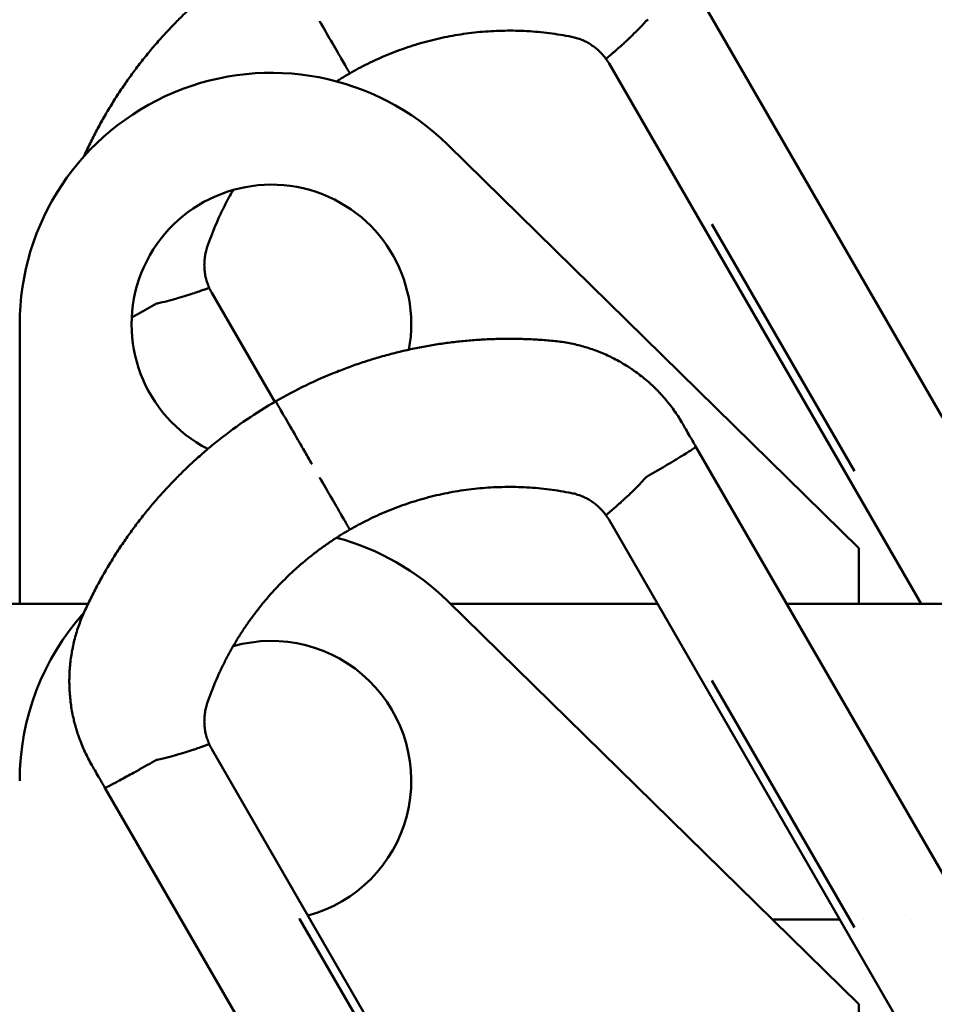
# Model space of a CAD drawing. Header units: millimetres. Extents: x -428974 to 63075, y -12164 to 49045.
# Tile 103 of 131: x 54275 to 54439, y 28360 to 28536. Entities that reach past the tile are written whole.
import ezdxf

# ---------------------------------------------------------------- set-up
doc = ezdxf.new("R2010")
doc.units = ezdxf.units.MM
doc.header["$LTSCALE"] = 75
doc.layers.add('Dimension (ISO)', color=7, linetype='Continuous', lineweight=25)
doc.layers.add('Visible (ISO)', color=7, linetype='Continuous', lineweight=50)
doc.styles.add('Note Text (ISO)', font='tahoma.ttf')
doc.dimstyles.new('Default (ISO)', dxfattribs={"dimscale": 75, "dimtxt": 2, "dimasz": 2.5, "dimexe": 3.175, "dimexo": 0, "dimgap": 0.762, "dimtad": 1, "dimrnd": 1e-08, "dimtxsty": 'Note Text (ISO)', "dimcen": 0.09, "dimdle": 10, "dimclrd": 256, "dimclre": 256, "dimclrt": 256, "dimazin": 2, "dimtfac": 1, "dimtmove": 0, "dimatfit": 3, "dimfxl": 1, "dimtolj": 1, "dimtzin": 0, "dimlwd": -1, "dimlwe": -1, "dimarcsym": 0})

# ---------------------------------------------------------------- blocks, each defined once
blk = doc.blocks.new('*D12')
at = {"layer": 'Defpoints', "color": 0, "transparency": 16777216}
for p in [(50635.57, 28337.03), (56595.34, 25742.59)]:
    blk.add_point(p, dxfattribs=at)
at = {"layer": 'Dimension (ISO)', "transparency": 16777216}
for p, q in [((50635.57, 28337.03), (46875.23, 29974.01)), ((56423.42, 25817.43), (50807.49, 28262.19))]:
    blk.add_line(p, q, dxfattribs=at)
for points in [[(50819.96, 28290.84), (50795.01, 28233.54), (50635.57, 28337.03)], [(56435.9, 25846.08), (56410.95, 25788.77), (56595.34, 25742.59)]]:
    blk.add_solid(points, dxfattribs=at)
at = {"layer": 'Dimension (ISO)', "transparency": 16777216, "insert": (47131.53, 30419.6), "char_height": 150, "attachment_point": 1, "rotation": 336.4753, "style": 'Note Text (ISO)'}
blk.add_mtext('\\A1;\\fTahoma|b0|i0;\\H149.0446;∅6500\\P\\fTahoma|b0|i0;\\H149.0446;Up to Ø7000mm tower section', dxfattribs=at)

msp = doc.modelspace()

# ---------------------------------------------------------------- linework, layer by layer
at = {"layer": 'Visible (ISO)'}
for p, q in [((54440.4548, 28464.6344), (54396.3506, 28541.0252)), ((54387.585, 28535.657), (54387.8237, 28535.7947)), ((54436.6095, 28431.2946), (54380.8166, 28527.9308)), ((54425.4548, 28441.2946), (54351.9753, 28513.4109)), ((54424.7215, 28455.0418), (54399.2243, 28499.2051)), ((54309.8026, 28486.9308), (54321.0563, 28467.4386)), ((54299.7273, 28484.9323), (54299.4886, 28484.7945)), ((54275.4548, 28481.2946), (54275.4548, 28431.2946)), ((54396.3506, 28459.4106), (54460.5506, 28348.2128)), ((54387.8237, 28454.1801), (54387.585, 28454.0424)), ((54380.8166, 28446.3161), (54437.4801, 28348.1721)), ((54425.4548, 28431.2946), (54425.4548, 28441.2946)), ((54287.6669, 28431.2946), (52943.2428, 28431.2946)), ((54425.4548, 28359.68), (54351.9753, 28431.7963)), ((54389.4893, 28431.2946), (54352.4865, 28431.2946)), ((54440.4548, 28431.2946), (54412.5833, 28431.2946)), ((54424.7215, 28373.4272), (54399.2243, 28417.5905)), ((54366.4661, 28307.1721), (54309.8026, 28405.3161)), ((54299.7273, 28403.3176), (54299.4886, 28403.1799)), ((54354.8955, 28287.2128), (54290.6955, 28398.4106)), ((54325.4759, 28375.0117), (54325.4889, 28374.9892)), ((54325.4889, 28374.9892), (54350.9738, 28330.8489)), ((54422.0753, 28374.854), (54409.994, 28374.854)), ((54426.2449, 28374.854), (54426.2449, 28374.854)), ((54434.7543, 28374.854), (54434.7539, 28374.854)), ((54425.4548, 28349.68), (54425.4548, 28359.68))]:
    msp.add_line(p, q, dxfattribs=at)
for centre, radius, start, end in [((54372.1564, 28522.9308), 10, 29.999829, 35.587267), ((54320.4548, 28481.2946), 45, 45.536431, 180), ((54320.4548, 28481.2946), 25, 349.582674, 242.994377), ((54318.4628, 28491.9308), 10, 204.412733, 210.000171), ((54372.1564, 28441.3162), 10, 29.999829, 35.587267), ((54320.4548, 28399.68), 45, 45.536431, 74.987753), ((54320.4548, 28399.68), 45, 138.182399, 180), ((54320.4548, 28399.68), 25, 285.150369, 105.886731), ((54318.4628, 28410.3162), 10, 204.412733, 210.000171), ((54320.4551, 28399.68), 25.0002, 177.168816, 177.169425)]:
    msp.add_arc(centre, radius, start, end, dxfattribs=at)
for centre, major_axis, ratio, start_param, end_param in [((54440.2012, 28471.9427), (52.7616, -63.6132), 0.11197994, 3.12251463, 3.15832103), ((54326.8143, 28412.3425), (26.9268, -72.6651), 0.11564205, 3.12430599, 3.16128366), ((54440.2011, 28390.3282), (-52.7615, 63.613), 0.11198004, 6.2641073, 6.2999137), ((54326.8143, 28330.7279), (-26.9268, 72.6651), 0.11564205, 6.26589864, 6.30287631)]:
    msp.add_ellipse(centre, major_axis=major_axis, ratio=ratio, start_param=start_param, end_param=end_param, dxfattribs=at)
for points, knots in [([(54311.1503, 28542.3091), (54310.468, 28541.769), (54309.7901, 28541.2152), (54309.1176, 28540.6476), (54308.4532, 28540.0869), (54307.7939, 28539.5127), (54307.1404, 28538.925), (54306.4936, 28538.3434), (54305.8525, 28537.7485), (54305.2175, 28537.1404), (54304.8691, 28536.8068), (54304.5226, 28536.4691), (54304.1781, 28536.1275), (54303.9011, 28535.8528), (54303.6253, 28535.5754), (54303.3509, 28535.2955), (54302.7413, 28534.6738), (54302.1383, 28534.0393), (54301.5425, 28533.3922), (54300.9524, 28532.7513), (54300.3695, 28532.0979), (54299.7942, 28531.4322), (54299.2243, 28530.7727), (54298.662, 28530.1011), (54298.1078, 28529.4174), (54297.5587, 28528.7401), (54297.0176, 28528.0509), (54296.4851, 28527.35), (54295.9574, 28526.6554), (54295.4381, 28525.9493), (54294.9278, 28525.2318), (54294.4221, 28524.5207), (54293.9252, 28523.7984), (54293.4376, 28523.0651), (54292.9544, 28522.3382), (54292.4803, 28521.6004), (54292.0161, 28520.852), (54291.5558, 28520.11), (54291.1051, 28519.3575), (54290.6647, 28518.5948), (54290.2279, 28517.8384), (54289.8011, 28517.072), (54289.3848, 28516.2957), (54288.972, 28515.5258), (54288.5695, 28514.7462), (54288.1779, 28513.9571), (54287.7894, 28513.1744), (54287.4117, 28512.3824), (54287.0451, 28511.5814)], [0, 0, 0, 0, 0.07139293, 0.07139293, 0.07139293, 0.14191535, 0.14191535, 0.14191535, 0.21170754, 0.21170754, 0.21170754, 0.25, 0.25, 0.25, 0.28079403, 0.28079403, 0.28079403, 0.34919804, 0.34919804, 0.34919804, 0.41694144, 0.41694144, 0.41694144, 0.4840449, 0.4840449, 0.4840449, 0.55052799, 0.55052799, 0.55052799, 0.61640931, 0.61640931, 0.61640931, 0.68170656, 0.68170656, 0.68170656, 0.74643667, 0.74643667, 0.74643667, 0.8106158, 0.8106158, 0.8106158, 0.87425945, 0.87425945, 0.87425945, 0.93738252, 0.93738252, 0.93738252, 1, 1, 1, 1]), ([(54329.1, 28535.5067), (54329.106, 28535.4962), (54329.1121, 28535.4857), (54329.1181, 28535.4752), (54329.8061, 28534.2836), (54330.476, 28533.1232), (54331.0983, 28532.0454), (54331.7927, 28530.8427), (54332.4154, 28529.7641), (54332.9321, 28528.8691), (54333.4476, 28527.9763), (54333.8479, 28527.283), (54334.1113, 28526.8268), (54334.2338, 28526.6145), (54334.326, 28526.455), (54334.3866, 28526.35), (54334.4158, 28526.2994), (54334.4376, 28526.2616), (54334.4521, 28526.2366), (54334.4591, 28526.2243), (54334.4644, 28526.2152), (54334.4679, 28526.2091), (54334.4697, 28526.2061), (54334.471, 28526.2038), (54334.4718, 28526.2023), (54334.4722, 28526.2016), (54334.4726, 28526.201), (54334.4728, 28526.2007), (54334.4729, 28526.2005), (54334.473, 28526.2003), (54334.473, 28526.2002), (54334.4731, 28526.2001), (54334.4731, 28526.2001), (54334.4731, 28526.2001)], [-0.104268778, -0.104268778, -0.104268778, -0.104268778, -0.104053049, -0.104053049, -0.104053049, -0.079563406, -0.079563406, -0.079563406, -0.052234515, -0.052234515, -0.052234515, -0.024972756, -0.024972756, -0.024972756, -0.012289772, -0.012289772, -0.012289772, -0.00618042, -0.00618042, -0.00618042, -0.003190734, -0.003190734, -0.003190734, -0.001712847, -0.001712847, -0.001712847, -0.000978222, -0.000978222, -0.000978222, -0.000611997, -0.000611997, -0.000611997, -0.000000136, -0.000000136, -0.000000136, -0.000000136]), ([(54380.2887, 28528.7502), (54380.2855, 28528.7546), (54380.2862, 28528.7633), (54380.3018, 28528.7841), (54380.3096, 28528.7945), (54380.3212, 28528.808), (54380.3385, 28528.826), (54380.3472, 28528.835), (54380.3573, 28528.8452), (54380.3691, 28528.8567), (54380.375, 28528.8624), (54380.3813, 28528.8685), (54380.3881, 28528.875), (54380.3915, 28528.8782), (54380.395, 28528.8815), (54380.3987, 28528.885), (54380.4023, 28528.8884), (54380.4064, 28528.8922), (54380.41, 28528.8955), (54380.4672, 28528.9489), (54380.5384, 28529.0114), (54380.6108, 28529.0742), (54380.6469, 28529.1056), (54380.6835, 28529.137), (54380.719, 28529.1675), (54380.7367, 28529.1828), (54380.7543, 28529.1978), (54380.7714, 28529.2125), (54380.78, 28529.2198), (54380.7884, 28529.2271), (54380.7968, 28529.2342), (54380.801, 28529.2378), (54380.8051, 28529.2413), (54380.8092, 28529.2448), (54380.8113, 28529.2466), (54380.8133, 28529.2483), (54380.8154, 28529.2501), (54380.8164, 28529.251), (54380.8174, 28529.2518), (54380.8184, 28529.2527), (54380.8195, 28529.2536), (54380.82, 28529.254), (54380.8215, 28529.2553), (54381.0121, 28529.4179), (54381.2489, 28529.6181), (54381.5178, 28529.8485), (54381.6522, 28529.9637), (54381.7947, 28530.0864), (54381.9431, 28530.2152), (54382.0173, 28530.2796), (54382.093, 28530.3456), (54382.17, 28530.4129), (54382.2085, 28530.4465), (54382.2473, 28530.4805), (54382.2864, 28530.5148), (54382.3059, 28530.5319), (54382.3255, 28530.5492), (54382.3452, 28530.5665), (54382.3649, 28530.5838), (54382.3852, 28530.6017), (54382.4045, 28530.6186), (54382.712, 28530.8895), (54383.0625, 28531.2023), (54383.4514, 28531.5585), (54383.6458, 28531.7366), (54383.8497, 28531.9254), (54384.0618, 28532.1246), (54384.1678, 28532.2241), (54384.2758, 28532.3263), (54384.3857, 28532.4308), (54384.4406, 28532.4831), (54384.4959, 28532.536), (54384.5517, 28532.5895), (54384.5796, 28532.6163), (54384.6076, 28532.6432), (54384.6357, 28532.6702), (54384.6498, 28532.6838), (54384.6639, 28532.6973), (54384.678, 28532.7109), (54384.685, 28532.7177), (54384.6921, 28532.7245), (54384.6991, 28532.7313), (54384.7027, 28532.7348), (54384.7062, 28532.7382), (54384.7097, 28532.7416), (54384.7133, 28532.745), (54384.7176, 28532.7492), (54384.7203, 28532.7518), (54385.0654, 28533.0852), (54385.4653, 28533.4787), (54385.9069, 28533.9308), (54386.3486, 28534.383), (54386.8318, 28534.8939), (54387.3278, 28535.4481)], [0, 0, 0, 0, 0.0625, 0.0625, 0.0625, 0.09375, 0.09375, 0.09375, 0.109375, 0.109375, 0.109375, 0.1171875, 0.1171875, 0.1171875, 0.12109375, 0.12109375, 0.12109375, 0.125, 0.125, 0.125, 0.1875, 0.1875, 0.1875, 0.21875, 0.21875, 0.21875, 0.234375, 0.234375, 0.234375, 0.2421875, 0.2421875, 0.2421875, 0.24609375, 0.24609375, 0.24609375, 0.248046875, 0.248046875, 0.248046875, 0.249023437, 0.249023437, 0.249023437, 0.25, 0.25, 0.25, 0.375, 0.375, 0.375, 0.4375, 0.4375, 0.4375, 0.46875, 0.46875, 0.46875, 0.484375, 0.484375, 0.484375, 0.4921875, 0.4921875, 0.4921875, 0.5, 0.5, 0.5, 0.625, 0.625, 0.625, 0.6875, 0.6875, 0.6875, 0.71875, 0.71875, 0.71875, 0.734375, 0.734375, 0.734375, 0.7421875, 0.7421875, 0.7421875, 0.74609375, 0.74609375, 0.74609375, 0.748046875, 0.748046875, 0.748046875, 0.749023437, 0.749023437, 0.749023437, 0.75, 0.75, 0.75, 0.875, 0.875, 0.875, 1, 1, 1, 1]), ([(54334.4731, 28526.2001), (54334.97, 28526.487), (54335.4715, 28526.7665), (54336.5409, 28527.3416), (54337.6795, 28527.9294), (54339.4192, 28528.7544), (54341.1899, 28529.5219), (54342.9898, 28530.2306), (54344.817, 28530.8794), (54346.6697, 28531.4669), (54348.546, 28531.9921), (54350.4438, 28532.454), (54352.3611, 28532.8515), (54354.296, 28533.1838), (54356.2461, 28533.4498), (54358.2095, 28533.6487), (54360.1837, 28533.7799), (54362.1666, 28533.8425), (54364.1558, 28533.836), (54366.149, 28533.7598), (54368.1438, 28533.6134), (54370.138, 28533.3964), (54371.4638, 28533.2047), (54372.7891, 28532.9891), (54373.4508, 28532.8694), (54374.1103, 28532.738)], [0, 0, 0, 0, 0.042367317, 0.042367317, 0.089576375, 0.136842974, 0.184170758, 0.231560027, 0.279012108, 0.326528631, 0.3741116, 0.42176341, 0.469486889, 0.517285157, 0.565160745, 0.613115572, 0.661152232, 0.709273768, 0.757483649, 0.80578566, 0.854184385, 0.902683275, 0.951290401, 0.951290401, 0.999999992, 0.999999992, 0.999999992, 0.999999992]), ([(54374.1103, 28532.738), (54374.2648, 28532.7072), (54374.5722, 28532.6384), (54375.0277, 28532.5136), (54375.4758, 28532.3677), (54375.9158, 28532.2012), (54376.3466, 28532.0146), (54376.7673, 28531.8084), (54377.1771, 28531.5833), (54377.5753, 28531.3396), (54377.9615, 28531.0778), (54378.3353, 28530.798), (54378.6961, 28530.5008), (54379.043, 28530.1866), (54379.3753, 28529.8561), (54379.692, 28529.5101), (54379.9925, 28529.1491), (54380.1869, 28528.892), (54380.2835, 28528.7574), (54380.2887, 28528.7502)], [0, 0, 0, 0, 0.06324474, 0.1263078, 0.18919181, 0.25189745, 0.31442522, 0.37677457, 0.43894659, 0.50093449, 0.56283328, 0.62474996, 0.68668238, 0.74862672, 0.81058372, 0.8725437, 0.93451698, 0.99649914, 1, 1, 1, 1]), ([(54332.111, 28524.7588), (54332.404, 28524.9475), (54332.6987, 28525.1335), (54333.4834, 28525.6187), (54333.9762, 28525.9132), (54334.4731, 28526.2001)], [0.9319344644, 0.9319344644, 0.9319344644, 0.9319344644, 0.9576326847, 0.9576326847, 1, 1, 1, 1]), ([(54308.9925, 28495.1423), (54309.2085, 28495.7791), (54309.4357, 28496.412), (54309.9116, 28497.6676), (54310.4085, 28498.9116), (54311.2176, 28500.7471), (54312.0883, 28502.5478), (54312.8937, 28504.0748), (54313.4139, 28504.9977), (54313.6114, 28505.3397)], [0.000000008, 0.000000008, 0.000000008, 0.000000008, 0.048709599, 0.048709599, 0.097316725, 0.145815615, 0.194214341, 0.242516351, 0.271237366, 0.271237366, 0.271237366, 0.271237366]), ([(54309.3569, 28487.7977), (54309.3532, 28487.8058), (54309.2849, 28487.9567), (54309.1595, 28488.2536), (54308.9971, 28488.6944), (54308.8558, 28489.1417), (54308.7357, 28489.5946), (54308.6371, 28490.0522), (54308.5601, 28490.5133), (54308.5047, 28490.9769), (54308.4711, 28491.4423), (54308.4592, 28491.909), (54308.4691, 28492.3764), (54308.5009, 28492.8439), (54308.5547, 28493.3102), (54308.6305, 28493.7745), (54308.7282, 28494.2356), (54308.8478, 28494.6924), (54308.9419, 28494.993), (54308.9925, 28495.1423)], [0, 0, 0, 0, 0.00350086, 0.06548302, 0.1274563, 0.18941628, 0.25137328, 0.31331762, 0.37525004, 0.43716672, 0.49906551, 0.56105341, 0.62322543, 0.68557478, 0.74810255, 0.81080819, 0.8736922, 0.93675526, 1, 1, 1, 1]), ([(54309.3569, 28487.7977), (54309.356, 28487.7996), (54309.3543, 28487.8012), (54309.3511, 28487.8024), (54309.3459, 28487.8043), (54309.337, 28487.805), (54309.321, 28487.8031), (54309.3081, 28487.8015), (54309.2905, 28487.7982), (54309.2661, 28487.7923), (54309.2539, 28487.7893), (54309.2401, 28487.7856), (54309.2242, 28487.7812), (54309.2163, 28487.779), (54309.2079, 28487.7765), (54309.1989, 28487.7739), (54309.1944, 28487.7726), (54309.1898, 28487.7712), (54309.185, 28487.7698), (54309.1803, 28487.7684), (54309.1751, 28487.7668), (54309.1704, 28487.7653), (54309.095, 28487.7422), (54309.0054, 28487.7121), (54308.9152, 28487.6809), (54308.8702, 28487.6654), (54308.8249, 28487.6495), (54308.7808, 28487.634), (54308.7587, 28487.6262), (54308.7369, 28487.6185), (54308.7156, 28487.611), (54308.7049, 28487.6072), (54308.6944, 28487.6035), (54308.6839, 28487.5998), (54308.6787, 28487.5979), (54308.6735, 28487.5961), (54308.6684, 28487.5943), (54308.6658, 28487.5934), (54308.6632, 28487.5924), (54308.6607, 28487.5915), (54308.6594, 28487.5911), (54308.6581, 28487.5906), (54308.6569, 28487.5902), (54308.6556, 28487.5897), (54308.6549, 28487.5895), (54308.653, 28487.5888), (54308.4913, 28487.5315), (54308.3058, 28487.4652), (54308.1012, 28487.3926), (54307.999, 28487.3563), (54307.8919, 28487.3185), (54307.7807, 28487.2793), (54307.6138, 28487.2205), (54307.4375, 28487.1588), (54307.2536, 28487.0952), (54307.1616, 28487.0634), (54307.0678, 28487.0311), (54306.9723, 28486.9985), (54306.9245, 28486.9822), (54306.8763, 28486.9658), (54306.8277, 28486.9493), (54306.8035, 28486.941), (54306.7791, 28486.9328), (54306.7546, 28486.9245), (54306.7301, 28486.9162), (54306.707, 28486.9084), (54306.6809, 28486.8996), (54306.2636, 28486.759), (54305.8007, 28486.6069), (54305.2975, 28486.4486), (54304.7944, 28486.2902), (54304.25, 28486.1252), (54303.6755, 28485.9606), (54303.6273, 28485.9468), (54303.5789, 28485.933), (54303.5303, 28485.9192), (54302.4224, 28485.6047), (54301.2321, 28485.301), (54300.0368, 28485.0506)], [0, 0, 0, 0, 0.02409248, 0.02409248, 0.02409248, 0.0625, 0.0625, 0.0625, 0.09375, 0.09375, 0.09375, 0.109375, 0.109375, 0.109375, 0.1171875, 0.1171875, 0.1171875, 0.12109375, 0.12109375, 0.12109375, 0.125, 0.125, 0.125, 0.1875, 0.1875, 0.1875, 0.21875, 0.21875, 0.21875, 0.234375, 0.234375, 0.234375, 0.2421875, 0.2421875, 0.2421875, 0.24609375, 0.24609375, 0.24609375, 0.24804687, 0.24804687, 0.24804687, 0.24902344, 0.24902344, 0.24902344, 0.25, 0.25, 0.25, 0.33333355, 0.33333355, 0.33333355, 0.375, 0.375, 0.375, 0.4375, 0.4375, 0.4375, 0.46875, 0.46875, 0.46875, 0.484375, 0.484375, 0.484375, 0.4921875, 0.4921875, 0.4921875, 0.5, 0.5, 0.5, 0.625, 0.625, 0.625, 0.75, 0.75, 0.75, 0.76049688, 0.76049688, 0.76049688, 1, 1, 1, 1]), ([(54299.4886, 28484.7945), (54298.9439, 28484.48), (54298.3867, 28484.1609), (54297.8277, 28483.8435), (54297.5482, 28483.6848), (54297.2683, 28483.5265), (54296.9896, 28483.3696), (54296.8503, 28483.2912), (54296.7112, 28483.213), (54296.5727, 28483.1354), (54296.5034, 28483.0965), (54296.4342, 28483.0578), (54296.3652, 28483.0192), (54296.3307, 28482.9999), (54296.2963, 28482.9807), (54296.2619, 28482.9614), (54296.2447, 28482.9518), (54296.2275, 28482.9422), (54296.2103, 28482.9326), (54296.2017, 28482.9278), (54296.1931, 28482.923), (54296.1845, 28482.9182), (54296.1759, 28482.9135), (54296.1659, 28482.9079), (54296.1587, 28482.9039), (54295.9385, 28482.781), (54295.7133, 28482.6558), (54295.4852, 28482.5295)], [0, 0, 0, 0, 0.125, 0.125, 0.125, 0.1875, 0.1875, 0.1875, 0.21875, 0.21875, 0.21875, 0.234375, 0.234375, 0.234375, 0.2421875, 0.2421875, 0.2421875, 0.24609375, 0.24609375, 0.24609375, 0.248046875, 0.248046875, 0.248046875, 0.25, 0.25, 0.25, 0.310263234, 0.310263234, 0.310263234, 0.310263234]), ([(54370.8473, 28478.3499), (54369.9703, 28478.433), (54369.0955, 28478.5019), (54368.2235, 28478.5568), (54367.3443, 28478.6122), (54366.4679, 28478.6535), (54365.5947, 28478.6809), (54364.7143, 28478.7085), (54363.8371, 28478.7221), (54362.9637, 28478.722), (54362.0829, 28478.722), (54361.2059, 28478.7079), (54360.3332, 28478.6803), (54359.4529, 28478.6525), (54358.577, 28478.6108), (54357.7058, 28478.5558), (54356.827, 28478.5002), (54355.953, 28478.431), (54355.0843, 28478.3486), (54354.2078, 28478.2654), (54353.3367, 28478.1687), (54352.4713, 28478.059), (54351.598, 28477.9483), (54350.7306, 28477.8243), (54349.8695, 28477.6875), (54349.0003, 28477.5494), (54348.1375, 28477.3982), (54347.2815, 28477.2344), (54346.4173, 28477.069), (54345.56, 28476.8908), (54344.7099, 28476.7003), (54343.8515, 28476.5079), (54343.0006, 28476.3029), (54342.1573, 28476.0858), (54341.7775, 28475.9881), (54341.3992, 28475.8878), (54341.0226, 28475.7852), (54340.5547, 28475.6577), (54340.0892, 28475.5265), (54339.6263, 28475.3917), (54338.7822, 28475.1459), (54337.9465, 28474.8881), (54337.1194, 28474.6187), (54336.2836, 28474.3466), (54335.4568, 28474.0628), (54334.639, 28473.7678), (54333.8111, 28473.4691), (54332.9926, 28473.159), (54332.1837, 28472.8382)], [0, 0, 0, 0, 0.06261246, 0.06261246, 0.06261246, 0.12573108, 0.12573108, 0.12573108, 0.18937084, 0.18937084, 0.18937084, 0.25354671, 0.25354671, 0.25354671, 0.3182742, 0.3182742, 0.3182742, 0.38356952, 0.38356952, 0.38356952, 0.44944963, 0.44944963, 0.44944963, 0.51593228, 0.51593228, 0.51593228, 0.58303611, 0.58303611, 0.58303611, 0.65078075, 0.65078075, 0.65078075, 0.71918692, 0.71918692, 0.71918692, 0.75, 0.75, 0.75, 0.78827654, 0.78827654, 0.78827654, 0.8580729, 0.8580729, 0.8580729, 0.9286006, 0.9286006, 0.9286006, 1, 1, 1, 1]), ([(54393.999, 28463.4836), (54393.7726, 28463.8758), (54393.5472, 28464.2457), (54393.3252, 28464.5944), (54393.0908, 28464.9627), (54392.8601, 28465.3072), (54392.6359, 28465.6292), (54392.6252, 28465.6445), (54392.6146, 28465.6598), (54392.604, 28465.6749), (54392.3379, 28466.0555), (54392.0809, 28466.4043), (54391.8367, 28466.7232), (54391.5464, 28467.1023), (54391.2741, 28467.4392), (54391.0247, 28467.7372), (54390.6976, 28468.1281), (54390.41, 28468.452), (54390.1697, 28468.7151), (54390.0599, 28468.8353), (54389.96, 28468.9428), (54389.8704, 28469.038), (54389.8447, 28469.0653), (54389.8198, 28469.0917), (54389.7958, 28469.117), (54389.7838, 28469.1297), (54389.7721, 28469.1421), (54389.7605, 28469.1542), (54389.7547, 28469.1603), (54389.749, 28469.1663), (54389.7433, 28469.1723), (54389.7383, 28469.1775), (54389.7334, 28469.1827), (54389.7285, 28469.1878), (54389.7233, 28469.1933), (54389.7049, 28469.2126), (54389.6914, 28469.2267), (54389.5522, 28469.3721), (54389.4128, 28469.5149), (54389.2731, 28469.6551), (54388.9617, 28469.9677), (54388.6492, 28470.2677), (54388.3367, 28470.5554), (54388.0115, 28470.8547), (54387.6863, 28471.1408), (54387.3622, 28471.4142), (54387.0237, 28471.6997), (54386.6864, 28471.9714), (54386.3514, 28472.2301), (54386.0001, 28472.5013), (54385.6514, 28472.7581), (54385.3063, 28473.0014), (54385.168, 28473.099), (54385.0302, 28473.1943), (54384.8932, 28473.2876), (54384.7815, 28473.3636), (54384.6703, 28473.4381), (54384.5595, 28473.5113), (54384.5041, 28473.5479), (54384.4489, 28473.5842), (54384.3938, 28473.6201), (54384.3662, 28473.6381), (54384.3387, 28473.6559), (54384.3112, 28473.6737), (54384.2905, 28473.6871), (54384.2699, 28473.7004), (54384.2493, 28473.7136), (54384.2425, 28473.718), (54384.2372, 28473.7214), (54384.2287, 28473.7268), (54384.1839, 28473.7556), (54384.1391, 28473.7843), (54384.0942, 28473.8127), (54383.7717, 28474.0174), (54383.4472, 28474.2148), (54383.1208, 28474.4049), (54382.7442, 28474.6243), (54382.3653, 28474.8341), (54381.9845, 28475.0344), (54381.5987, 28475.2374), (54381.211, 28475.4305), (54380.822, 28475.6141), (54380.4276, 28475.8002), (54380.0319, 28475.9765), (54379.6354, 28476.143), (54379.2333, 28476.3119), (54378.8303, 28476.4709), (54378.427, 28476.6201), (54378.0178, 28476.7714), (54377.6083, 28476.9128), (54377.199, 28477.0443), (54376.7836, 28477.1779), (54376.3683, 28477.3014), (54375.9538, 28477.4151), (54375.5328, 28477.5305), (54375.1126, 28477.6359), (54374.6936, 28477.7315), (54374.2679, 28477.8287), (54373.8435, 28477.9158), (54373.4209, 28477.9931), (54372.9912, 28478.0718), (54372.5634, 28478.1404), (54372.138, 28478.1994), (54371.7051, 28478.2594), (54371.2747, 28478.3095), (54370.8473, 28478.3499)], [0, 0, 0, 0, 0.03039558, 0.03039558, 0.03039558, 0.0625, 0.0625, 0.0625, 0.06402389, 0.06402389, 0.06402389, 0.10222284, 0.10222284, 0.10222284, 0.14762626, 0.14762626, 0.14762626, 0.20717517, 0.20717517, 0.20717517, 0.234375, 0.234375, 0.234375, 0.2421875, 0.2421875, 0.2421875, 0.24609375, 0.24609375, 0.24609375, 0.24804687, 0.24804687, 0.24804687, 0.24975586, 0.24975586, 0.24975586, 0.25158413, 0.25158413, 0.25158413, 0.27042109, 0.27042109, 0.27042109, 0.31241634, 0.31241634, 0.31241634, 0.3561094, 0.3561094, 0.3561094, 0.40173163, 0.40173163, 0.40173163, 0.44957219, 0.44957219, 0.44957219, 0.46875, 0.46875, 0.46875, 0.484375, 0.484375, 0.484375, 0.4921875, 0.4921875, 0.4921875, 0.49609375, 0.49609375, 0.49609375, 0.49902344, 0.49902344, 0.49902344, 0.5, 0.5, 0.5, 0.50517349, 0.50517349, 0.50517349, 0.542329, 0.542329, 0.542329, 0.58519869, 0.58519869, 0.58519869, 0.62863301, 0.62863301, 0.62863301, 0.67265748, 0.67265748, 0.67265748, 0.71729978, 0.71729978, 0.71729978, 0.76258985, 0.76258985, 0.76258985, 0.80856018, 0.80856018, 0.80856018, 0.85524608, 0.85524608, 0.85524608, 0.90268602, 0.90268602, 0.90268602, 0.9509219, 0.9509219, 0.9509219, 1, 1, 1, 1]), ([(54321.2231, 28467.5352), (54321.2231, 28467.5352), (54321.2229, 28467.5355), (54321.2249, 28467.532), (54321.2261, 28467.53), (54321.2279, 28467.5268), (54321.2304, 28467.5226), (54321.2353, 28467.514), (54321.2427, 28467.5011), (54321.2527, 28467.4839), (54321.2731, 28467.4486), (54321.3041, 28467.395), (54321.3454, 28467.3233), (54321.4319, 28467.1735), (54321.5636, 28466.9454), (54321.7384, 28466.6427), (54322.0642, 28466.0783), (54322.5353, 28465.2624), (54323.1257, 28464.2397), (54323.7163, 28463.2168), (54324.4153, 28462.0062), (54325.1843, 28460.6742), (54325.5971, 28459.9592), (54326.0269, 28459.2148), (54326.4668, 28458.4529), (54326.8805, 28457.7363), (54327.3012, 28457.0076), (54327.7228, 28456.2773)], [0.000000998, 0.000000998, 0.000000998, 0.000000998, 0.003096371, 0.003096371, 0.003096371, 0.004963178, 0.004963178, 0.004963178, 0.008748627, 0.008748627, 0.008748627, 0.016518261, 0.016518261, 0.016518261, 0.032762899, 0.032762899, 0.032762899, 0.063042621, 0.063042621, 0.063042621, 0.0933262, 0.0933262, 0.0933262, 0.109580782, 0.109580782, 0.109580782, 0.124868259, 0.124868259, 0.124868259, 0.124868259]), ([(54396.3506, 28459.4106), (54395.933, 28460.1338), (54395.5572, 28460.7848), (54395.223, 28461.3636), (54394.7209, 28462.2332), (54394.3129, 28462.9399), (54393.999, 28463.4836)], [0, 0, 0, 0, 0.39959309, 0.39959309, 0.39959309, 1, 1, 1, 1]), ([(54311.1503, 28460.6945), (54310.468, 28460.1544), (54309.7901, 28459.6006), (54309.1176, 28459.033), (54308.4532, 28458.4722), (54307.7939, 28457.8981), (54307.1404, 28457.3104), (54306.4936, 28456.7288), (54305.8525, 28456.1339), (54305.2175, 28455.5258), (54304.8691, 28455.1921), (54304.5226, 28454.8545), (54304.1781, 28454.5129), (54303.9011, 28454.2381), (54303.6253, 28453.9608), (54303.3509, 28453.6809), (54302.7413, 28453.0592), (54302.1383, 28452.4247), (54301.5425, 28451.7776), (54300.9524, 28451.1367), (54300.3695, 28450.4833), (54299.7942, 28449.8176), (54299.2243, 28449.1581), (54298.662, 28448.4865), (54298.1078, 28447.8028), (54297.5587, 28447.1255), (54297.0176, 28446.4363), (54296.4851, 28445.7354), (54295.9574, 28445.0408), (54295.4381, 28444.3347), (54294.9278, 28443.6172), (54294.4221, 28442.9061), (54293.9252, 28442.1838), (54293.4376, 28441.4505), (54292.9544, 28440.7236), (54292.4803, 28439.9858), (54292.0161, 28439.2374), (54291.5558, 28438.4954), (54291.1051, 28437.7429), (54290.6647, 28436.9802), (54290.2279, 28436.2238), (54289.8011, 28435.4574), (54289.3848, 28434.6811), (54288.972, 28433.9112), (54288.5695, 28433.1315), (54288.1779, 28432.3425), (54287.7894, 28431.5598), (54287.4117, 28430.7678), (54287.0451, 28429.9668)], [0, 0, 0, 0, 0.07139293, 0.07139293, 0.07139293, 0.141915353, 0.141915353, 0.141915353, 0.211707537, 0.211707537, 0.211707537, 0.249999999, 0.249999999, 0.249999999, 0.280794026, 0.280794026, 0.280794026, 0.349198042, 0.349198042, 0.349198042, 0.416941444, 0.416941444, 0.416941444, 0.4840449, 0.4840449, 0.4840449, 0.550527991, 0.550527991, 0.550527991, 0.616409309, 0.616409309, 0.616409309, 0.681706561, 0.681706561, 0.681706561, 0.746436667, 0.746436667, 0.746436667, 0.810615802, 0.810615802, 0.810615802, 0.874259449, 0.874259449, 0.874259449, 0.937382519, 0.937382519, 0.937382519, 0.999999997, 0.999999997, 0.999999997, 0.999999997]), ([(54396.3506, 28459.4106), (54396.3555, 28459.4021), (54396.316, 28459.3661), (54396.2174, 28459.2942), (54396.1435, 28459.2402), (54396.0363, 28459.166), (54395.8903, 28459.0683), (54395.866, 28459.052), (54395.8406, 28459.0351), (54395.8141, 28459.0175), (54395.8008, 28459.0087), (54395.7873, 28458.9997), (54395.7735, 28458.9906), (54395.7666, 28458.986), (54395.7596, 28458.9814), (54395.7525, 28458.9768), (54395.7455, 28458.9721), (54395.7377, 28458.967), (54395.7312, 28458.9627), (54395.3649, 28458.7213), (54394.8398, 28458.388), (54394.1872, 28457.9811), (54394.0939, 28457.9229), (54393.9994, 28457.8641), (54393.8998, 28457.8023), (54393.0035, 28457.2454), (54391.9088, 28456.5836), (54390.7316, 28455.8836), (54390.6008, 28455.8059), (54390.4615, 28455.7232), (54390.3243, 28455.6419), (54390.0498, 28455.4795), (54389.7728, 28455.3162), (54389.4947, 28455.1529), (54388.9384, 28454.8264), (54388.3777, 28454.5), (54387.8237, 28454.1801)], [0, 0, 0, 0, 0.125, 0.125, 0.125, 0.21875, 0.21875, 0.21875, 0.234375, 0.234375, 0.234375, 0.2421875, 0.2421875, 0.2421875, 0.24609375, 0.24609375, 0.24609375, 0.25, 0.25, 0.25, 0.46875, 0.46875, 0.46875, 0.5, 0.5, 0.5, 0.78125, 0.78125, 0.78125, 0.8125, 0.8125, 0.8125, 0.875, 0.875, 0.875, 1, 1, 1, 1]), ([(54329.1, 28453.8921), (54329.106, 28453.8816), (54329.1121, 28453.8711), (54329.1181, 28453.8606), (54329.806, 28452.6692), (54330.4758, 28451.5091), (54331.0979, 28450.4315), (54331.7924, 28449.2287), (54332.4151, 28448.1501), (54332.9318, 28447.255), (54333.4473, 28446.3622), (54333.8477, 28445.6687), (54334.1112, 28445.2124), (54334.2337, 28445.0001), (54334.3259, 28444.8405), (54334.3865, 28444.7354), (54334.4157, 28444.6848), (54334.4376, 28444.647), (54334.452, 28444.622), (54334.4591, 28444.6097), (54334.4644, 28444.6006), (54334.4679, 28444.5945), (54334.4697, 28444.5915), (54334.471, 28444.5892), (54334.4718, 28444.5877), (54334.4722, 28444.587), (54334.4726, 28444.5864), (54334.4728, 28444.5861), (54334.4729, 28444.5859), (54334.473, 28444.5857), (54334.473, 28444.5856), (54334.473, 28444.5856), (54334.4731, 28444.5856), (54334.4731, 28444.5855), (54334.4731, 28444.5855), (54334.4731, 28444.5855), (54334.4731, 28444.5855)], [-0.00365737, -0.00365737, -0.00365737, -0.00365737, -0.00000001, -0.00000001, -0.00000001, 0.41509559, 0.41509559, 0.41509559, 0.8784109, 0.8784109, 0.8784109, 1.34059471, 1.34059471, 1.34059471, 1.55566054, 1.55566054, 1.55566054, 1.65925652, 1.65925652, 1.65925652, 1.7099523, 1.7099523, 1.7099523, 1.7350126, 1.7350126, 1.7350126, 1.74746953, 1.74746953, 1.74746953, 1.75367952, 1.75367952, 1.75367952, 1.75677988, 1.75677988, 1.75677988, 1.76197791, 1.76197791, 1.76197791, 1.76197791]), ([(54387.3278, 28453.8335), (54386.9027, 28453.3585), (54386.4659, 28452.892), (54386.0277, 28452.4405), (54385.6263, 28452.0268), (54385.2245, 28451.6264), (54384.8288, 28451.2423), (54384.7926, 28451.2071), (54384.7564, 28451.1721), (54384.7203, 28451.1372), (54384.2897, 28450.7211), (54383.8755, 28450.333), (54383.4868, 28449.9765), (54383.2924, 28449.7983), (54383.1044, 28449.6279), (54382.9237, 28449.4657), (54382.8334, 28449.3846), (54382.7449, 28449.3056), (54382.6583, 28449.2286), (54382.615, 28449.1901), (54382.5722, 28449.1522), (54382.5299, 28449.1147), (54382.5087, 28449.096), (54382.4877, 28449.0774), (54382.4668, 28449.059), (54382.4459, 28449.0405), (54382.424, 28449.0212), (54382.4045, 28449.004), (54382.092, 28448.7288), (54381.7945, 28448.4717), (54381.5258, 28448.2414), (54381.4362, 28448.1646), (54381.3498, 28448.0908), (54381.2672, 28448.0204), (54381.2259, 28447.9852), (54381.1856, 28447.9508), (54381.1463, 28447.9174), (54381.0873, 28447.8671), (54381.0306, 28447.8188), (54380.9764, 28447.7727), (54380.9492, 28447.7496), (54380.9228, 28447.727), (54380.8969, 28447.705), (54380.884, 28447.694), (54380.8713, 28447.6832), (54380.8587, 28447.6724), (54380.8524, 28447.6671), (54380.8462, 28447.6618), (54380.84, 28447.6565), (54380.8353, 28447.6525), (54380.8307, 28447.6485), (54380.8261, 28447.6446), (54380.8246, 28447.6433), (54380.8225, 28447.6416), (54380.8215, 28447.6407), (54380.7559, 28447.5847), (54380.6827, 28447.5222), (54380.6106, 28447.4597), (54380.5746, 28447.4284), (54380.5389, 28447.3972), (54380.505, 28447.3671), (54380.488, 28447.352), (54380.4715, 28447.3372), (54380.4556, 28447.3228), (54380.4476, 28447.3156), (54380.4398, 28447.3085), (54380.4322, 28447.3015), (54380.4284, 28447.298), (54380.4246, 28447.2945), (54380.4209, 28447.2911), (54380.4172, 28447.2877), (54380.4138, 28447.2845), (54380.41, 28447.2809), (54380.3483, 28447.2235), (54380.3176, 28447.1902), (54380.3019, 28447.1693), (54380.2923, 28447.1565), (54380.2884, 28447.1484), (54380.2875, 28447.143), (54380.2869, 28447.1396), (54380.2875, 28447.1373), (54380.2887, 28447.1356)], [0, 0, 0, 0, 0.125, 0.125, 0.125, 0.23952068, 0.23952068, 0.23952068, 0.25, 0.25, 0.25, 0.375, 0.375, 0.375, 0.4375, 0.4375, 0.4375, 0.46875, 0.46875, 0.46875, 0.484375, 0.484375, 0.484375, 0.4921875, 0.4921875, 0.4921875, 0.5, 0.5, 0.5, 0.625, 0.625, 0.625, 0.66668703, 0.66668703, 0.66668703, 0.6875, 0.6875, 0.6875, 0.71875, 0.71875, 0.71875, 0.734375, 0.734375, 0.734375, 0.7421875, 0.7421875, 0.7421875, 0.74609375, 0.74609375, 0.74609375, 0.74902344, 0.74902344, 0.74902344, 0.75, 0.75, 0.75, 0.8125, 0.8125, 0.8125, 0.84375, 0.84375, 0.84375, 0.859375, 0.859375, 0.859375, 0.8671875, 0.8671875, 0.8671875, 0.87109375, 0.87109375, 0.87109375, 0.875, 0.875, 0.875, 0.9375, 0.9375, 0.9375, 0.97590736, 0.97590736, 0.97590736, 1, 1, 1, 1]), ([(54334.4731, 28444.5855), (54334.97, 28444.8724), (54335.4715, 28445.1519), (54336.5409, 28445.727), (54337.6795, 28446.3148), (54339.4192, 28447.1398), (54341.1899, 28447.9073), (54342.9898, 28448.616), (54344.817, 28449.2647), (54346.6697, 28449.8523), (54348.546, 28450.3775), (54350.4438, 28450.8394), (54352.3611, 28451.2369), (54354.296, 28451.5691), (54356.2461, 28451.8351), (54358.2095, 28452.0341), (54360.1837, 28452.1652), (54362.1666, 28452.2279), (54364.1558, 28452.2214), (54366.149, 28452.1452), (54368.1438, 28451.9988), (54370.138, 28451.7818), (54371.4638, 28451.5901), (54372.7891, 28451.3745), (54373.4508, 28451.2548), (54374.1103, 28451.1234)], [0, 0, 0, 0, 0.042367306, 0.042367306, 0.089576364, 0.136842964, 0.184170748, 0.231560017, 0.279012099, 0.326528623, 0.374111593, 0.421763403, 0.469486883, 0.517285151, 0.56516074, 0.613115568, 0.661152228, 0.709273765, 0.757483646, 0.805785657, 0.854184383, 0.902683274, 0.9512904, 0.9512904, 0.999999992, 0.999999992, 0.999999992, 0.999999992]), ([(54374.1103, 28451.1234), (54374.2648, 28451.0926), (54374.5722, 28451.0238), (54375.0277, 28450.899), (54375.4758, 28450.7531), (54375.9158, 28450.5866), (54376.3466, 28450.4), (54376.7673, 28450.1938), (54377.1771, 28449.9686), (54377.5753, 28449.725), (54377.9615, 28449.4631), (54378.3353, 28449.1834), (54378.6961, 28448.8861), (54379.043, 28448.572), (54379.3753, 28448.2415), (54379.692, 28447.8955), (54379.9925, 28447.5345), (54380.1869, 28447.2774), (54380.2835, 28447.1428), (54380.2887, 28447.1356)], [0, 0, 0, 0, 0.06324474, 0.1263078, 0.18919181, 0.25189745, 0.31442522, 0.37677457, 0.43894659, 0.50093449, 0.56283328, 0.62474996, 0.68668238, 0.74862672, 0.81058372, 0.8725437, 0.93451698, 0.99649914, 1, 1, 1, 1]), ([(54308.9925, 28413.5277), (54309.2085, 28414.1645), (54309.4357, 28414.7974), (54309.9116, 28416.053), (54310.4085, 28417.297), (54311.2176, 28419.1325), (54312.0883, 28420.9332), (54313.0189, 28422.6975), (54314.0079, 28424.4235), (54315.0536, 28426.1093), (54316.1542, 28427.7535), (54317.3082, 28429.3543), (54318.5137, 28430.9102), (54319.7688, 28432.4197), (54321.0717, 28433.8814), (54322.4206, 28435.2941), (54323.8136, 28436.6563), (54325.2488, 28437.967), (54326.7242, 28439.2251), (54328.2379, 28440.4295), (54329.788, 28441.5792), (54331.3723, 28442.6733), (54332.4507, 28443.3655), (54333.4834, 28444.0041), (54333.9762, 28444.2986), (54334.4731, 28444.5855)], [0.000000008, 0.000000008, 0.000000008, 0.000000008, 0.048709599, 0.048709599, 0.097316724, 0.145815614, 0.194214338, 0.242516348, 0.290726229, 0.338847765, 0.386884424, 0.43483925, 0.482714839, 0.530513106, 0.578236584, 0.625888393, 0.673471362, 0.720987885, 0.768439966, 0.815829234, 0.863157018, 0.910423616, 0.957632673, 0.957632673, 1, 1, 1, 1]), ([(54287.0451, 28429.9668), (54286.8665, 28429.5764), (54286.6946, 28429.1786), (54286.5302, 28428.7737), (54286.3685, 28428.3758), (54286.214, 28427.971), (54286.0673, 28427.5595), (54285.923, 28427.1549), (54285.7863, 28426.7438), (54285.6575, 28426.3265), (54285.5309, 28425.9159), (54285.412, 28425.4993), (54285.3015, 28425.0769), (54285.1927, 28424.6611), (54285.092, 28424.2397), (54285, 28423.8132), (54284.9748, 28423.6964), (54284.9502, 28423.5792), (54284.9263, 28423.4616), (54284.8642, 28423.1561), (54284.8065, 28422.8481), (54284.7534, 28422.5376), (54284.681, 28422.1137), (54284.6171, 28421.6853), (54284.5623, 28421.2526), (54284.5083, 28420.8259), (54284.4631, 28420.3951), (54284.4271, 28419.9605), (54284.3916, 28419.5318), (54284.365, 28419.0995), (54284.3479, 28418.6639), (54284.3389, 28418.4363), (54284.3325, 28418.2077), (54284.3287, 28417.9784), (54284.3254, 28417.7746), (54284.3241, 28417.5701), (54284.3249, 28417.3651), (54284.3253, 28417.2525), (54284.3264, 28417.1396), (54284.3281, 28417.0267), (54284.3306, 28416.8673), (54284.3343, 28416.7076), (54284.3393, 28416.5476), (54284.3418, 28416.4676), (54284.3446, 28416.3875), (54284.3477, 28416.3073), (54284.3493, 28416.2672), (54284.351, 28416.2271), (54284.3527, 28416.187), (54284.354, 28416.1569), (54284.3553, 28416.1268), (54284.3567, 28416.0966), (54284.3572, 28416.0866), (54284.3578, 28416.0747), (54284.3581, 28416.0665), (54284.378, 28415.646), (54284.4073, 28415.2139), (54284.4476, 28414.7706), (54284.4858, 28414.3501), (54284.5338, 28413.9197), (54284.593, 28413.4798), (54284.6495, 28413.0604), (54284.7162, 28412.6324), (54284.7942, 28412.1966), (54284.8689, 28411.7791), (54284.9541, 28411.3545), (54285.0508, 28410.9232), (54285.1197, 28410.6156), (54285.1945, 28410.3046), (54285.2755, 28409.9906), (54285.3036, 28409.8815), (54285.3325, 28409.772), (54285.3622, 28409.6621), (54285.3753, 28409.6135), (54285.3886, 28409.5648), (54285.4021, 28409.516), (54285.424, 28409.4365), (54285.4463, 28409.3568), (54285.469, 28409.277), (54285.4803, 28409.2371), (54285.4918, 28409.1971), (54285.5033, 28409.1571), (54285.5091, 28409.1371), (54285.5149, 28409.1171), (54285.5207, 28409.097), (54285.5258, 28409.0795), (54285.531, 28409.062), (54285.5361, 28409.0444), (54285.5402, 28409.0306), (54285.5406, 28409.0292), (54285.5422, 28409.0238), (54285.5913, 28408.8566), (54285.6525, 28408.6537), (54285.7279, 28408.4157), (54285.8356, 28408.076), (54285.9724, 28407.6649), (54286.1473, 28407.1862), (54286.2807, 28406.8212), (54286.4364, 28406.417), (54286.6195, 28405.976), (54286.7736, 28405.6051), (54286.9471, 28405.2082), (54287.1437, 28404.7874), (54287.1515, 28404.7706), (54287.1594, 28404.7538), (54287.1673, 28404.7369), (54287.334, 28404.3817), (54287.5171, 28404.0097), (54287.7188, 28403.6225), (54287.9098, 28403.256), (54288.1175, 28402.8758), (54288.3439, 28402.4836)], [0, 0, 0, 0, 0.04907835, 0.04907835, 0.04907835, 0.09731442, 0.09731442, 0.09731442, 0.1447545, 0.1447545, 0.1447545, 0.19144047, 0.19144047, 0.19144047, 0.23741083, 0.23741083, 0.23741083, 0.25, 0.25, 0.25, 0.28270087, 0.28270087, 0.28270087, 0.32734311, 0.32734311, 0.32734311, 0.37136749, 0.37136749, 0.37136749, 0.41480167, 0.41480167, 0.41480167, 0.4375, 0.4375, 0.4375, 0.45767119, 0.45767119, 0.45767119, 0.46875, 0.46875, 0.46875, 0.484375, 0.484375, 0.484375, 0.4921875, 0.4921875, 0.4921875, 0.49609375, 0.49609375, 0.49609375, 0.49902344, 0.49902344, 0.49902344, 0.5, 0.5, 0.5, 0.55042896, 0.55042896, 0.55042896, 0.59826998, 0.59826998, 0.59826998, 0.64389218, 0.64389218, 0.64389218, 0.68758482, 0.68758482, 0.68758482, 0.71875, 0.71875, 0.71875, 0.72957935, 0.72957935, 0.72957935, 0.734375, 0.734375, 0.734375, 0.7421875, 0.7421875, 0.7421875, 0.74609375, 0.74609375, 0.74609375, 0.74804688, 0.74804688, 0.74804688, 0.74975586, 0.74975586, 0.74975586, 0.75110179, 0.75110179, 0.75110179, 0.79282575, 0.79282575, 0.79282575, 0.85237484, 0.85237484, 0.85237484, 0.89777805, 0.89777805, 0.89777805, 0.93597671, 0.93597671, 0.93597671, 0.9375, 0.9375, 0.9375, 0.96960472, 0.96960472, 0.96960472, 1, 1, 1, 1]), ([(54309.3569, 28406.1831), (54309.3532, 28406.1912), (54309.2849, 28406.3421), (54309.1595, 28406.639), (54308.9971, 28407.0798), (54308.8558, 28407.5271), (54308.7357, 28407.98), (54308.6371, 28408.4376), (54308.5601, 28408.8987), (54308.5047, 28409.3623), (54308.4711, 28409.8277), (54308.4592, 28410.2944), (54308.4691, 28410.7618), (54308.5009, 28411.2293), (54308.5547, 28411.6956), (54308.6305, 28412.1599), (54308.7282, 28412.6209), (54308.8478, 28413.0778), (54308.9419, 28413.3784), (54308.9925, 28413.5277)], [0, 0, 0, 0, 0.00350086, 0.06548302, 0.1274563, 0.18941628, 0.25137328, 0.31331762, 0.37525004, 0.43716672, 0.49906551, 0.56105341, 0.62322543, 0.68557478, 0.74810255, 0.81080819, 0.8736922, 0.93675526, 1, 1, 1, 1]), ([(54300.0368, 28403.436), (54300.7647, 28403.5885), (54301.4488, 28403.7515), (54302.0611, 28403.9078), (54302.3673, 28403.986), (54302.6559, 28404.0626), (54302.9253, 28404.1361), (54303.06, 28404.1728), (54303.1899, 28404.2088), (54303.315, 28404.2438), (54303.3775, 28404.2613), (54303.4388, 28404.2786), (54303.4989, 28404.2956), (54303.529, 28404.3042), (54303.5587, 28404.3126), (54303.5881, 28404.321), (54303.6029, 28404.3252), (54303.6175, 28404.3294), (54303.6321, 28404.3335), (54303.6393, 28404.3356), (54303.6466, 28404.3377), (54303.6539, 28404.3398), (54303.6575, 28404.3408), (54303.6611, 28404.3418), (54303.6647, 28404.3429), (54303.6683, 28404.3439), (54303.6708, 28404.3446), (54303.6755, 28404.346), (54304.2807, 28404.5194), (54304.8405, 28404.6895), (54305.3434, 28404.8482), (54305.5949, 28404.9276), (54305.8323, 28405.0041), (54306.0552, 28405.0771), (54306.1667, 28405.1136), (54306.2746, 28405.1492), (54306.3788, 28405.1839), (54306.431, 28405.2012), (54306.4822, 28405.2183), (54306.5326, 28405.2352), (54306.5577, 28405.2436), (54306.5827, 28405.2519), (54306.6074, 28405.2603), (54306.6321, 28405.2686), (54306.6559, 28405.2766), (54306.6809, 28405.285), (54307.0812, 28405.4199), (54307.4571, 28405.5501), (54307.7911, 28405.6678), (54307.9581, 28405.7266), (54308.1147, 28405.7823), (54308.2589, 28405.8337), (54308.331, 28405.8594), (54308.4, 28405.8841), (54308.4658, 28405.9076), (54308.4986, 28405.9193), (54308.5307, 28405.9307), (54308.5619, 28405.9418), (54308.5775, 28405.9474), (54308.5929, 28405.9529), (54308.6081, 28405.9583), (54308.6157, 28405.961), (54308.6232, 28405.9636), (54308.6307, 28405.9663), (54308.6345, 28405.9676), (54308.6382, 28405.969), (54308.6419, 28405.9703), (54308.6438, 28405.9709), (54308.6456, 28405.9716), (54308.6475, 28405.9722), (54308.6493, 28405.9729), (54308.6518, 28405.9738), (54308.653, 28405.9742), (54308.7334, 28406.0027), (54308.8247, 28406.0349), (54308.9152, 28406.0661), (54308.9605, 28406.0818), (54309.0056, 28406.0972), (54309.0487, 28406.1115), (54309.0702, 28406.1187), (54309.0913, 28406.1256), (54309.1116, 28406.1322), (54309.1218, 28406.1355), (54309.1318, 28406.1387), (54309.1416, 28406.1418), (54309.1465, 28406.1433), (54309.1514, 28406.1448), (54309.1562, 28406.1463), (54309.1609, 28406.1478), (54309.1653, 28406.1492), (54309.1704, 28406.1507), (54309.2516, 28406.1756), (54309.2952, 28406.1856), (54309.3209, 28406.1887), (54309.3467, 28406.1918), (54309.3546, 28406.188), (54309.3569, 28406.1831)], [0, 0, 0, 0, 0.125, 0.125, 0.125, 0.1875, 0.1875, 0.1875, 0.21875, 0.21875, 0.21875, 0.234375, 0.234375, 0.234375, 0.2421875, 0.2421875, 0.2421875, 0.24609375, 0.24609375, 0.24609375, 0.248046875, 0.248046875, 0.248046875, 0.249023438, 0.249023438, 0.249023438, 0.25, 0.25, 0.25, 0.375, 0.375, 0.375, 0.4375, 0.4375, 0.4375, 0.46875, 0.46875, 0.46875, 0.484375, 0.484375, 0.484375, 0.4921875, 0.4921875, 0.4921875, 0.5, 0.5, 0.5, 0.625, 0.625, 0.625, 0.6875, 0.6875, 0.6875, 0.71875, 0.71875, 0.71875, 0.734375, 0.734375, 0.734375, 0.7421875, 0.7421875, 0.7421875, 0.74609375, 0.74609375, 0.74609375, 0.748046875, 0.748046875, 0.748046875, 0.749023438, 0.749023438, 0.749023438, 0.75, 0.75, 0.75, 0.8125, 0.8125, 0.8125, 0.84375, 0.84375, 0.84375, 0.859375, 0.859375, 0.859375, 0.8671875, 0.8671875, 0.8671875, 0.87109375, 0.87109375, 0.87109375, 0.875, 0.875, 0.875, 0.9375, 0.9375, 0.9375, 1, 1, 1, 1]), ([(54288.3439, 28402.4836), (54288.6578, 28401.9399), (54289.0658, 28401.2332), (54289.5679, 28400.3636), (54289.9021, 28399.7848), (54290.2779, 28399.1338), (54290.6955, 28398.4106)], [0, 0, 0, 0, 0.60040691, 0.60040691, 0.60040691, 1, 1, 1, 1]), ([(54290.6955, 28398.4106), (54290.6965, 28398.4087), (54290.6964, 28398.4052), (54290.7151, 28398.41), (54290.7292, 28398.4136), (54290.7543, 28398.4221), (54290.8109, 28398.446), (54290.8204, 28398.45), (54290.8307, 28398.4545), (54290.8421, 28398.4594), (54290.8477, 28398.4619), (54290.8537, 28398.4645), (54290.8599, 28398.4672), (54290.863, 28398.4686), (54290.8662, 28398.47), (54290.8694, 28398.4715), (54290.871, 28398.4722), (54290.8727, 28398.4729), (54290.8743, 28398.4736), (54290.8752, 28398.474), (54290.876, 28398.4744), (54290.8768, 28398.4748), (54290.8777, 28398.4751), (54290.8789, 28398.4757), (54290.8794, 28398.4759), (54290.9652, 28398.5142), (54291.0825, 28398.5696), (54291.2324, 28398.6433), (54291.2574, 28398.6555), (54291.2833, 28398.6683), (54291.31, 28398.6816), (54291.3234, 28398.6883), (54291.337, 28398.695), (54291.3509, 28398.7019), (54291.3578, 28398.7054), (54291.3648, 28398.7089), (54291.3718, 28398.7124), (54291.3753, 28398.7141), (54291.3788, 28398.7159), (54291.3824, 28398.7177), (54291.385, 28398.719), (54291.3877, 28398.7203), (54291.3904, 28398.7217), (54291.3966, 28398.7248), (54291.3969, 28398.725), (54291.3995, 28398.7263), (54291.4801, 28398.7667), (54291.6549, 28398.8541), (54292.034, 28399.0511), (54292.0618, 28399.0655), (54292.0908, 28399.0806), (54292.121, 28399.0964), (54292.1361, 28399.1042), (54292.1515, 28399.1123), (54292.1672, 28399.1205), (54292.175, 28399.1246), (54292.183, 28399.1287), (54292.191, 28399.1329), (54292.195, 28399.135), (54292.199, 28399.1371), (54292.203, 28399.1392), (54292.2071, 28399.1413), (54292.2121, 28399.1439), (54292.2152, 28399.1456), (54292.5152, 28399.3025), (54292.8116, 28399.4599), (54293.0693, 28399.5978), (54293.1122, 28399.6207), (54293.1541, 28399.6432), (54293.1949, 28399.6651), (54293.2153, 28399.676), (54293.2354, 28399.6868), (54293.2552, 28399.6974), (54293.2651, 28399.7027), (54293.2749, 28399.708), (54293.2847, 28399.7132), (54293.2895, 28399.7158), (54293.2944, 28399.7185), (54293.2992, 28399.7211), (54293.3017, 28399.7224), (54293.3041, 28399.7236), (54293.3065, 28399.7249), (54293.3089, 28399.7262), (54293.3101, 28399.7269), (54293.3137, 28399.7288), (54294.1246, 28400.1645), (54295.0052, 28400.6475), (54295.8155, 28401.0981), (54295.8734, 28401.1303), (54295.9309, 28401.1623), (54295.9882, 28401.1942), (54296.0168, 28401.2101), (54296.0453, 28401.226), (54296.0737, 28401.2418), (54296.0879, 28401.2498), (54296.1021, 28401.2577), (54296.1163, 28401.2656), (54296.1269, 28401.2715), (54296.1375, 28401.2774), (54296.1481, 28401.2833), (54296.1517, 28401.2853), (54296.1543, 28401.2868), (54296.1587, 28401.2893), (54296.7297, 28401.6078), (54297.3051, 28401.9319), (54297.8654, 28402.2501), (54298.4257, 28402.5684), (54298.9708, 28402.8809), (54299.4886, 28403.1799)], [0, 0, 0, 0, 0.0625, 0.0625, 0.0625, 0.109375, 0.109375, 0.109375, 0.1171875, 0.1171875, 0.1171875, 0.12109375, 0.12109375, 0.12109375, 0.12304687, 0.12304687, 0.12304687, 0.12402344, 0.12402344, 0.12402344, 0.12451172, 0.12451172, 0.12451172, 0.125, 0.125, 0.125, 0.21875, 0.21875, 0.21875, 0.234375, 0.234375, 0.234375, 0.2421875, 0.2421875, 0.2421875, 0.24609375, 0.24609375, 0.24609375, 0.24804687, 0.24804687, 0.24804687, 0.24951172, 0.24951172, 0.24951172, 0.25294495, 0.25294495, 0.25294495, 0.359375, 0.359375, 0.359375, 0.3671875, 0.3671875, 0.3671875, 0.37109375, 0.37109375, 0.37109375, 0.37304688, 0.37304688, 0.37304688, 0.37402344, 0.37402344, 0.37402344, 0.375, 0.375, 0.375, 0.46875, 0.46875, 0.46875, 0.484375, 0.484375, 0.484375, 0.4921875, 0.4921875, 0.4921875, 0.49609375, 0.49609375, 0.49609375, 0.49804688, 0.49804688, 0.49804688, 0.49902344, 0.49902344, 0.49902344, 0.5, 0.5, 0.5, 0.71875, 0.71875, 0.71875, 0.734375, 0.734375, 0.734375, 0.7421875, 0.7421875, 0.7421875, 0.74609375, 0.74609375, 0.74609375, 0.74902344, 0.74902344, 0.74902344, 0.75, 0.75, 0.75, 0.875, 0.875, 0.875, 1, 1, 1, 1])]:
    msp.add_open_spline(points, degree=3, knots=knots, dxfattribs=at)
for points in [[(54287.0451, 28511.5814), (54287.0022, 28511.4876), (54286.9597, 28511.3935), (54286.9176, 28511.2989)], [(54321.2231, 28467.5352), (54324.7412, 28469.5663), (54328.4077, 28471.3403), (54332.1837, 28472.8382)], [(54311.1503, 28460.6945), (54314.3355, 28463.2157), (54317.7051, 28465.504), (54321.2231, 28467.5352)]]:
    msp.add_open_spline(points, degree=3, dxfattribs=at)

# ---------------------------------------------------------------- dimensions: what is measured, and where the dimension line sits
at = {"layer": 'Dimension (ISO)'}
dim = msp.add_diameter_dim_2p(p1=(56595.3401, 25742.5876), p2=(50635.5696, 28337.0307), text='\\fTahoma|b0|i0;\\H149.0446;<>\\P\\fTahoma|b0|i0;\\H149.0446;Up to Ø7000mm tower section', dimstyle='Default (ISO)', override={"dimgap": 0.762, "dimdec": 2, "dimlfac": 1, "dimtol": 0, "dimlim": 0, "dimtp": 0, "dimtm": 0, "dimtdec": 2, "dimatfit": 2, "dimtvp": -0.25}, dxfattribs=at)
dim.commit()
dim.dimension.update_dxf_attribs({"geometry": '*D12', "text_midpoint": (48185.3954, 29403.6552), "dimtype": 163})

doc.saveas('drawing.dxf')
